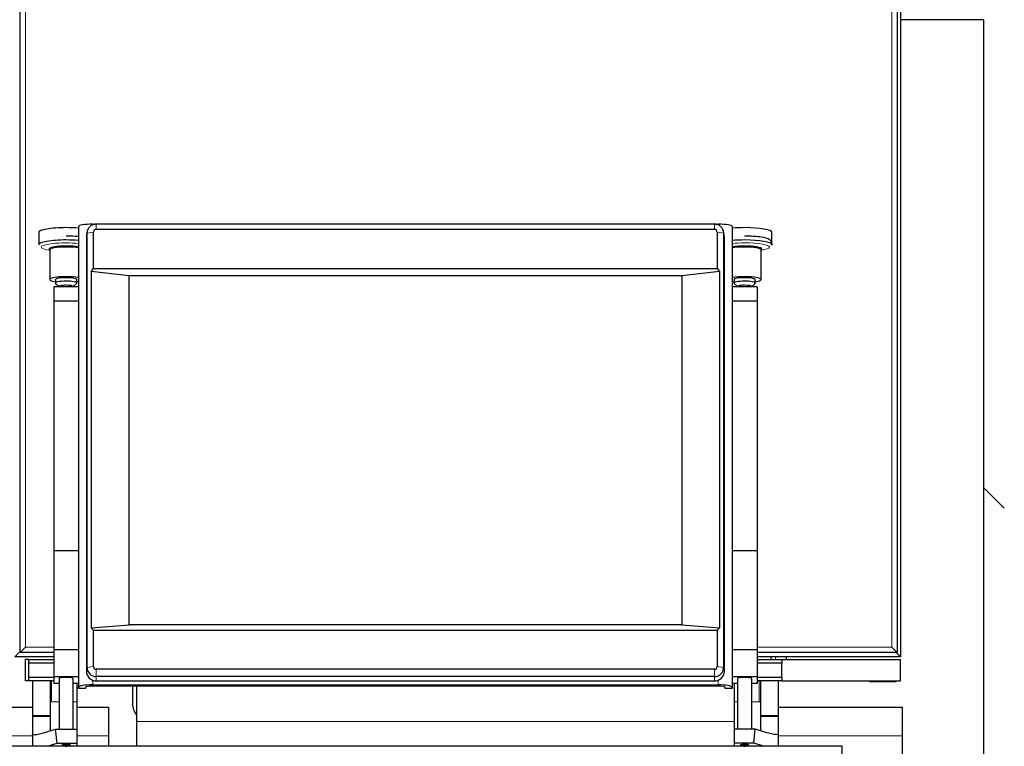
# Model space of a CAD drawing. Header units: inches. Extents: x 0 to 20790, y -12 to 14700.
# Tile 118 of 184: x 5818 to 6374, y 11817 to 12227. Entities that reach past the tile are written whole.
import ezdxf

# ---------------------------------------------------------------- set-up
doc = ezdxf.new("R2010")
doc.units = ezdxf.units.IN
doc.layers.add('1', color=7, linetype='Continuous', true_color=0xffffff)

msp = doc.modelspace()

# ---------------------------------------------------------------- linework, layer by layer
at = {"layer": '1', "color": 2, "linetype": 'Continuous', "lineweight": 25}
for p, q in [((6315.169, 12667.824), (6315.169, 11867.824)), ((5818.169, 11870.324), (5818.169, 12665.324)), ((6313.169, 12665.324), (6313.169, 11870.324)), ((6362.169, 12227.324), (6315.169, 12227.324)), ((6362.169, 11759.932), (6362.169, 12227.324)), ((5851.169, 12110.575), (5851.169, 11850.586)), ((5859.169, 12111.964), (5860.791, 12111.964)), ((6210.169, 12111.978), (5861.169, 12111.978)), ((6210.548, 12111.964), (6212.169, 12111.964)), ((6220.169, 12110.575), (6220.169, 11850.586)), ((5828.743, 12107.308), (5828.743, 12100.353)), ((5855.628, 12104.89), (5855.628, 11859.673)), ((5856.138, 12107.924), (5855.737, 12105.971)), ((5856.036, 11861.705), (5856.036, 12106.923)), ((5859.658, 12086.923), (5859.658, 12107.53)), ((6210.169, 12109.018), (5861.169, 12109.018)), ((6211.681, 12107.53), (6211.681, 12086.923)), ((6215.602, 12105.971), (6215.201, 12107.924)), ((6215.303, 12106.923), (6215.303, 11861.705)), ((6215.711, 11859.673), (6215.711, 12104.89)), ((6242.596, 12100.353), (6242.596, 12107.308)), ((6242.572, 12100.204), (6242.596, 12100.353)), ((5834.655, 12097.191), (5834.919, 12097.148)), ((5834.919, 12097.46), (5834.919, 12080.718)), ((6236.419, 12080.718), (6236.419, 12097.46)), ((6236.419, 12097.148), (6236.684, 12097.191)), ((5858.388, 12085.271), (5859.658, 12086.923)), ((5879.669, 12082.881), (5858.388, 12085.271)), ((5858.388, 12085.271), (5858.388, 11884.146)), ((5859.658, 12086.923), (6211.681, 12086.923)), ((6191.669, 12082.881), (5879.669, 12082.881)), ((5879.669, 11885.92), (5879.669, 12082.881)), ((6212.951, 12085.271), (6191.669, 12082.881)), ((6191.669, 12082.881), (6191.669, 11885.92)), ((6211.681, 12086.923), (6212.951, 12085.271)), ((6212.951, 12085.271), (6212.951, 11884.146)), ((5838.169, 12080.718), (5838.169, 12078.749)), ((5838.263, 12078.565), (5840.169, 12076.718)), ((5848.169, 12076.718), (5850.075, 12078.565)), ((5850.075, 12078.565), (5850.169, 12078.749)), ((5850.169, 12078.749), (5850.169, 12080.718)), ((6221.169, 12080.718), (6221.169, 12078.749)), ((6221.263, 12078.565), (6223.169, 12076.718)), ((6231.169, 12076.718), (6233.075, 12078.565)), ((6233.075, 12078.565), (6233.169, 12078.749)), ((6233.169, 12078.749), (6233.169, 12080.718)), ((5837.169, 12076.573), (5837.169, 12068.461)), ((5851.169, 12076.573), (5837.169, 12076.573)), ((5840.169, 12076.779), (5840.169, 12076.573)), ((5848.169, 12076.573), (5848.169, 12076.779)), ((6234.169, 12076.573), (6220.169, 12076.573)), ((6223.169, 12076.779), (6223.169, 12076.573)), ((6231.169, 12076.573), (6231.169, 12076.779)), ((6234.169, 12076.573), (6234.169, 12068.461)), ((5837.169, 12068.461), (5837.169, 11927.634)), ((5851.169, 12068.461), (5837.169, 12068.461)), ((6234.169, 12068.461), (6220.169, 12068.461)), ((6234.169, 12068.461), (6234.169, 11927.634)), ((6373.737, 11951.618), (6362.17, 11963.185)), ((5837.169, 11927.634), (5837.169, 11871.744)), ((5851.169, 11927.634), (5837.169, 11927.634)), ((6234.169, 11927.634), (6220.169, 11927.634)), ((6234.169, 11927.634), (6234.169, 11871.744)), ((5858.388, 11884.146), (5879.669, 11885.92)), ((5859.658, 11882.92), (5858.388, 11884.146)), ((5859.658, 11882.92), (6211.681, 11882.92)), ((5859.658, 11862.313), (5859.658, 11882.92)), ((6191.669, 11885.92), (5879.669, 11885.92)), ((6191.669, 11885.92), (6212.951, 11884.146)), ((6212.951, 11884.146), (6211.681, 11882.92)), ((6211.681, 11882.92), (6211.681, 11862.313)), ((5821.169, 11873.324), (5818.169, 11870.324)), ((5837.169, 11871.744), (5837.169, 11856.556)), ((5851.169, 11871.744), (5837.169, 11871.744)), ((6234.169, 11871.744), (6220.169, 11871.744)), ((6234.169, 11871.744), (6234.169, 11856.556)), ((6310.169, 11873.324), (6313.169, 11870.324)), ((5817.969, 11870.624), (5815.169, 11867.824)), ((5837.169, 11867.824), (5815.169, 11867.824)), ((5837.173, 11870.324), (5818.169, 11870.324)), ((5823.169, 11866.324), (5821.169, 11866.324)), ((5821.169, 11854.324), (5821.169, 11866.324)), ((5823.169, 11864.324), (5823.169, 11866.324)), ((5823.169, 11866.324), (5837.169, 11866.324)), ((6315.169, 11867.824), (6234.162, 11867.824)), ((6313.169, 11870.324), (6234.163, 11870.324)), ((6234.169, 11866.324), (6248.169, 11866.324)), ((6242.169, 11866.324), (6242.169, 11867.824)), ((6248.169, 11866.324), (6248.169, 11864.324)), ((6248.169, 11866.324), (6315.169, 11866.324)), ((6250.669, 11867.827), (6250.669, 11866.326)), ((6315.169, 11867.824), (6312.369, 11870.624)), ((6315.169, 11854.324), (6315.169, 11866.324)), ((5823.169, 11856.324), (5823.169, 11864.324)), ((5837.169, 11864.324), (5823.169, 11864.324)), ((6210.169, 11860.825), (5861.169, 11860.825)), ((6248.169, 11864.324), (6234.169, 11864.324)), ((6248.169, 11856.324), (6248.169, 11864.324)), ((5823.169, 11854.324), (5823.169, 11856.324)), ((5823.169, 11856.324), (5837.169, 11856.324)), ((5837.169, 11856.556), (5837.169, 11852.736)), ((5851.169, 11856.556), (5837.169, 11856.556)), ((5840.169, 11855.514), (5840.169, 11826.961)), ((5848.169, 11826.961), (5848.169, 11855.514)), ((6210.169, 11856.65), (5861.169, 11856.65)), ((6234.169, 11856.556), (6220.169, 11856.556)), ((6223.169, 11855.514), (6223.169, 11826.961)), ((6231.169, 11826.961), (6231.169, 11855.514)), ((6234.169, 11856.556), (6234.169, 11852.736)), ((6234.169, 11856.324), (6248.169, 11856.324)), ((6248.169, 11856.324), (6248.169, 11854.324)), ((5823.169, 11854.324), (5821.169, 11854.324)), ((5837.169, 11854.324), (5823.169, 11854.324)), ((5825.169, 11854.324), (5825.169, 11834.656)), ((5835.169, 11854.324), (5835.169, 11834.656)), ((5840.17, 11852.736), (5837.169, 11852.736)), ((5851.169, 11852.736), (5848.169, 11852.736)), ((5850.169, 11852.736), (5850.169, 11842.324)), ((5851.169, 11849.891), (5851.169, 11850.586)), ((5855.169, 11849.891), (5851.169, 11849.891)), ((5855.169, 11850.586), (5855.169, 11849.891)), ((5859.169, 11851.975), (6212.169, 11851.975)), ((6212.169, 11851.28), (5859.169, 11851.28)), ((5861.169, 11854.216), (6210.169, 11854.216)), ((5881.669, 11851.28), (5881.669, 11841.324)), ((5884.169, 11831.324), (5884.169, 11851.28)), ((6216.169, 11849.891), (6216.169, 11850.586)), ((6220.169, 11849.891), (6216.169, 11849.891)), ((6223.17, 11852.736), (6220.169, 11852.736)), ((6220.169, 11850.586), (6220.169, 11849.891)), ((6221.169, 11852.736), (6221.169, 11842.324)), ((6234.169, 11852.736), (6231.169, 11852.736)), ((6248.169, 11854.324), (6234.169, 11854.324)), ((6236.169, 11854.324), (6236.169, 11834.656)), ((6246.169, 11854.324), (6246.169, 11834.656)), ((6248.169, 11854.324), (6315.169, 11854.324)), ((6297.669, 11853.824), (6297.669, 11854.324)), ((6297.669, 11853.824), (6312.669, 11853.824)), ((6312.669, 11853.824), (6312.669, 11854.324)), ((5808.169, 11839.324), (5825.17, 11839.324)), ((5850.168, 11839.324), (5868.169, 11839.324)), ((5850.169, 11842.324), (5850.169, 11826.961)), ((5868.169, 11839.324), (5868.169, 11823.324)), ((6221.169, 11842.324), (6221.169, 11826.961)), ((6246.17, 11839.324), (6316.169, 11839.324)), ((6316.169, 11839.324), (6316.169, 11823.324)), ((5825.169, 11834.656), (5825.169, 11834.09)), ((5825.169, 11834.09), (5825.169, 11824.081)), ((5835.169, 11834.656), (5835.169, 11834.09)), ((5835.169, 11834.09), (5835.169, 11826.027)), ((6236.169, 11834.656), (6236.169, 11834.09)), ((6236.169, 11834.09), (6236.169, 11826.027)), ((6246.169, 11834.656), (6246.169, 11834.09)), ((6246.169, 11834.09), (6246.169, 11824.081)), ((5831.407, 11824.877), (5838.23, 11826.961)), ((5838.23, 11826.961), (5850.169, 11826.961)), ((5839.032, 11819.083), (5838.23, 11826.961)), ((5850.169, 11826.961), (5850.169, 11819.083)), ((5884.169, 11817.325), (5884.169, 11831.324)), ((6221.169, 11826.961), (6221.169, 11819.083)), ((6233.109, 11826.961), (6221.169, 11826.961)), ((6232.307, 11819.083), (6233.109, 11826.961)), ((6239.932, 11824.877), (6233.109, 11826.961)), ((5825.169, 11823.908), (5825.169, 11824.081)), ((5825.169, 11823.908), (5825.169, 11817.368)), ((5868.169, 11823.324), (5868.169, 11817.325)), ((6246.169, 11823.908), (6246.169, 11824.081)), ((6246.169, 11823.908), (6246.169, 11817.368)), ((6316.169, 11823.324), (6316.169, 11807.324)), ((6282.169, 11817.368), (5792.169, 11817.368)), ((5833.416, 11817.368), (5839.032, 11819.083)), ((5839.032, 11819.083), (5850.169, 11819.083)), ((5841.729, 11818.047), (5841.777, 11817.963)), ((5850.169, 11819.083), (5850.169, 11817.368)), ((6232.307, 11819.083), (6221.169, 11819.083)), ((6221.169, 11819.083), (6221.169, 11817.368)), ((6229.559, 11817.961), (6229.61, 11818.047)), ((6237.923, 11817.368), (6232.307, 11819.083)), ((6282.169, 11789.354), (6282.169, 11817.368))]:
    msp.add_line(p, q, dxfattribs=at)
at = {"layer": '1', "color": 110, "linetype": 'Continuous', "lineweight": 13}
for p, q in [((5817.969, 12665.024), (5817.969, 11870.624)), ((5821.169, 12662.324), (5821.169, 11873.324)), ((6310.169, 11873.324), (6310.169, 12662.324)), ((5859.169, 12111.964), (5859.169, 12111.578)), ((5861.169, 12109.018), (5861.169, 12111.978)), ((6210.169, 12109.018), (6210.169, 12111.978)), ((6212.169, 12111.964), (6212.169, 12111.578)), ((5856.036, 12106.923), (5855.628, 12104.89)), ((5859.658, 12107.53), (5856.036, 12106.923)), ((6211.681, 12107.53), (6215.303, 12106.923)), ((6215.303, 12106.923), (6215.711, 12104.89)), ((5821.169, 11873.324), (5837.177, 11873.324)), ((6234.168, 11873.324), (6310.169, 11873.324)), ((5817.969, 11870.624), (5818.17, 11870.624)), ((6244.669, 11866.326), (6244.669, 11867.827)), ((5856.036, 11861.705), (5855.628, 11859.673)), ((5859.658, 11862.313), (5856.036, 11861.705)), ((5861.169, 11860.825), (5861.169, 11856.65)), ((6210.169, 11860.825), (6210.169, 11856.65)), ((6211.681, 11862.313), (6215.303, 11861.705)), ((6215.303, 11861.705), (6215.711, 11859.673)), ((5859.169, 11854.587), (5859.169, 11851.975)), ((5861.169, 11856.65), (5861.169, 11854.216)), ((6210.169, 11856.65), (6210.169, 11854.216)), ((6212.169, 11854.587), (6212.169, 11851.975)), ((5835.969, 11854.324), (5835.969, 11842.324)), ((6235.369, 11854.324), (6235.369, 11842.324)), ((5835.169, 11842.324), (5835.969, 11842.324)), ((5835.969, 11842.324), (5840.17, 11842.324)), ((5848.169, 11842.324), (5850.169, 11842.324)), ((6223.17, 11842.324), (6221.169, 11842.324)), ((6235.369, 11842.324), (6231.169, 11842.324)), ((6235.369, 11842.324), (6236.169, 11842.324)), ((5835.169, 11834.656), (5825.169, 11834.656)), ((5835.169, 11834.09), (5825.169, 11834.09)), ((6236.169, 11834.656), (6246.169, 11834.656)), ((6236.169, 11834.09), (6246.169, 11834.09)), ((5884.169, 11831.324), (6221.165, 11831.324)), ((5808.169, 11823.324), (5825.17, 11823.324)), ((5850.168, 11823.324), (5868.169, 11823.324)), ((6246.17, 11823.324), (6316.169, 11823.324))]:
    msp.add_line(p, q, dxfattribs=at)
at = {"layer": '1', "color": 2, "linetype": 'Continuous', "lineweight": 25}
msp.add_arc((5891.669, 11841.324), 10, 180, 221.40962, dxfattribs=at)
for centre, major_axis, ratio, start_param, end_param in [((5859.169, 12110.575), (-8, 0), 0.1736482, 4.712389, 6.2831853), ((5861.169, 12106.923), (5.133, 0), 0.9848078, 1.5707963, 3.1415927), ((6210.169, 12106.923), (5.133, 0), 0.9848078, 0, 1.5707963), ((6212.169, 12110.575), (-8, 0), 0.1736482, 3.1415927, 4.712389), ((5844.169, 12107.308), (15.427, 0), 0.1736482, 1.5707963, 3.1415927), ((5844.169, 12107.308), (15.427, 0), 0.1736482, 1.0997538, 1.5707963), ((5861.169, 12104.89), (-5.542, 0), 0.9848078, 6.0838169, 6.2831853), ((5861.169, 12107.53), (1.511, 0), 0.9848078, 1.5707963, 3.1415927), ((6210.169, 12107.53), (1.511, 0), 0.9848078, 0, 1.5707963), ((6210.169, 12104.89), (-5.542, 0), 0.9848078, 3.1415927, 3.3409611), ((6227.169, 12107.308), (15.427, 0), 0.1736482, 1.5707963, 2.0418389), ((6227.169, 12107.308), (15.427, 0), 0.1736482, 0, 1.5707963), ((5844.169, 12100.353), (15.427, 0), 0.1736482, 1.5707963, 3.1415927), ((5844.169, 12097.939), (9.633, 0), 0.1736482, 1.5707963, 3.2641148), ((5844.169, 12097.46), (9.25, 0), 0.1736482, 1.5707963, 3.1415927), ((5844.169, 12100.353), (15.427, 0), 0.1736482, 1.0997538, 1.5707963), ((5844.169, 12097.939), (9.633, 0), 0.1736482, 0.7573202, 1.5707963), ((5844.169, 12097.46), (9.25, 0), 0.1736482, 0.7124543, 1.5707963), ((6227.169, 12100.353), (15.427, 0), 0.1736482, 1.5707963, 2.0418389), ((6227.169, 12097.939), (9.633, 0), 0.1736482, 1.5707963, 2.3842725), ((6227.169, 12097.46), (9.25, 0), 0.1736482, 1.5707963, 2.4291383), ((6227.169, 12100.353), (15.427, 0), 0.1736482, 0, 1.5707963), ((6227.169, 12097.939), (9.633, 0), 0.1736482, 0, 1.5707963), ((6227.169, 12097.46), (9.25, 0), 0.1736482, 0, 1.5707963), ((6227.169, 12097.939), (9.633, 0), 0.1736482, 5.9736403, 6.2831853), ((5844.169, 12080.718), (9.25, 0), 0.1736482, 1.5707963, 4.0066106), ((5844.169, 12078.749), (6, 0), 0.1736482, 1.5707963, 3.3188963), ((5844.169, 12080.718), (6, 0), 0.1736482, 1.5707963, 3.1415927), ((5844.169, 12076.779), (4, 0), 0.1736482, 1.5707963, 3.1415927), ((5844.169, 12080.718), (9.25, 0), 0.1736482, 0.7124543, 1.5707963), ((5844.169, 12080.718), (6, 0), 0.1736482, 0, 1.5707963), ((5844.169, 12078.749), (6, 0), 0.1736482, 0, 1.5707963), ((5844.169, 12076.779), (4, 0), 0.1736482, 0, 1.5707963), ((5844.169, 12080.718), (9.25, 0), 0.1736482, 5.4181674, 5.5706328), ((6227.169, 12080.718), (9.25, 0), 0.1736482, 1.5707963, 2.4291383), ((6227.169, 12080.718), (9.25, 0), 0.1736482, 3.8541451, 4.0066106), ((6227.169, 12078.749), (6, 0), 0.1736482, 1.5707963, 3.3188963), ((6227.169, 12080.718), (6, 0), 0.1736482, 1.5707963, 3.1415927), ((6227.169, 12076.779), (4, 0), 0.1736482, 1.5707963, 3.1415927), ((6227.169, 12080.718), (9.25, 0), 0.1736482, 0, 1.5707963), ((6227.169, 12080.718), (6, 0), 0.1736482, 0, 1.5707963), ((6227.169, 12078.749), (6, 0), 0.1736482, 0, 1.5707963), ((6227.169, 12076.779), (4, 0), 0.1736482, 0, 1.5707963), ((6227.169, 12080.718), (9.25, 0), 0.1736482, 5.4181674, 6.2831853), ((5861.169, 11861.705), (5.133, 0), 0.9848078, 3.1415927, 4.712389), ((5861.169, 11862.313), (1.511, 0), 0.9848078, 3.1415927, 4.712389), ((6210.169, 11862.313), (1.511, 0), 0.9848078, 4.712389, 6.2831853), ((6210.169, 11861.705), (5.133, 0), 0.9848078, 4.712389, 6.2831853), ((5844.169, 11855.514), (-4, 0), 0.1736482, 3.1415927, 6.2831853), ((5861.169, 11859.673), (-5.542, 0), 0.9848078, 0, 1.5707963), ((6210.169, 11859.673), (-5.542, 0), 0.9848078, 1.5707963, 3.1415927), ((6227.169, 11855.514), (-4, 0), 0.1736482, 3.1415927, 6.2831853), ((5859.169, 11850.586), (-8, 0), 0.1736482, 4.712389, 6.2831853), ((5859.169, 11850.586), (4, 0), 0.1736482, 1.5707963, 3.1415927), ((6212.169, 11850.586), (-8, 0), 0.1736482, 3.1415927, 4.712389), ((6212.169, 11850.586), (4, 0), 0.1736482, 0, 1.5707963), ((5825.347, 11824.647), (0, 0.8), 0.5773503, 2.7468995, 3.1663313), ((6245.992, 11824.647), (0, 0.8), 0.5773503, 3.116854, 3.5362858), ((5844.169, 11818.047), (-2.441, 0), 0.1736482, 4.712389, 6.2831853), ((5844.169, 11818.047), (-2.441, 0), 0.1736482, 2.9366037, 4.712389), ((6227.169, 11818.047), (2.441, 0), 0.1736482, 0, 3.3414765)]:
    msp.add_ellipse(centre, major_axis=major_axis, ratio=ratio, start_param=start_param, end_param=end_param, dxfattribs=at)
at = {"layer": '1', "color": 110, "linetype": 'Continuous', "lineweight": 13}
for centre, start_param, end_param in [((5844.169, 12098.967), 1.5707963, 3.9631191), ((5844.169, 12098.967), 1.0458558, 1.5707963), ((6227.169, 12098.967), 1.5707963, 2.0957368), ((6227.169, 12098.967), 0, 1.5707963), ((6227.169, 12098.967), 5.4616588, 6.2831853)]:
    msp.add_ellipse(centre, major_axis=(13.968, 0), ratio=0.1736482, start_param=start_param, end_param=end_param, dxfattribs=at)
for centre in [(5844.169, 11817.775), (6227.169, 11817.775)]:
    msp.add_ellipse(centre, major_axis=(1.75, 0), ratio=0.1736482, dxfattribs=at)
at = {"layer": '1', "color": 2, "linetype": 'Continuous', "lineweight": 25}
for points, knots in [([(5851.286, 12104.883), (5850.62, 12104.952), (5848.371, 12105.146), (5845.96, 12105.223), (5844.169, 12105.226)], [0, 0, 0, 0, 0.3082711, 1, 1, 1, 1]), ([(6242.483, 12100.185), (6242.605, 12100.476), (6242.77, 12101.16), (6242.323, 12102.286), (6241.496, 12103.097), (6239.992, 12103.898), (6237.199, 12104.579), (6232.339, 12105.115), (6228.96, 12105.223), (6227.169, 12105.226)], [0, 0, 0, 0, 0.0527024, 0.1288685, 0.1996631, 0.3051577, 0.5623061, 0.7839969, 1, 1, 1, 1]), ([(5825.358, 11823.847), (5825.865, 11823.869), (5826.371, 11823.906), (5827.382, 11824.012), (5827.887, 11824.081), (5828.895, 11824.251), (5829.398, 11824.353), (5830.404, 11824.589), (5830.906, 11824.724), (5831.407, 11824.877)], [0, 0, 0, 0, 0.25, 0.25, 0.5, 0.5, 0.75, 0.75, 1, 1, 1, 1]), ([(6245.98, 11823.847), (6245.474, 11823.869), (6244.968, 11823.906), (6243.957, 11824.012), (6243.452, 11824.081), (6242.444, 11824.251), (6241.94, 11824.353), (6240.935, 11824.589), (6240.433, 11824.724), (6239.932, 11824.877)], [0, 0, 0, 0, 0.25, 0.25, 0.5, 0.5, 0.75, 0.75, 1, 1, 1, 1]), ([(5841.803, 11817.951), (5841.831, 11817.923), (5841.932, 11817.828), (5842.16, 11817.717), (5842.56, 11817.581), (5843.16, 11817.495), (5843.806, 11817.451), (5844.127, 11817.459), (5844.19, 11817.461)], [0, 0, 0, 0, 0.043786, 0.162486, 0.3318552, 0.666082, 0.9345857, 1, 1, 1, 1]), ([(5844.19, 11817.461), (5844.406, 11817.459), (5844.88, 11817.468), (5845.607, 11817.555), (5846.103, 11817.648), (5846.429, 11817.864), (5846.527, 11817.94)], [0, 0, 0, 0, 0.2185705, 0.5049994, 0.8463662, 1, 1, 1, 1]), ([(6224.801, 11817.953), (6224.829, 11817.924), (6224.931, 11817.829), (6225.16, 11817.717), (6225.56, 11817.581), (6226.16, 11817.495), (6226.806, 11817.451), (6227.127, 11817.459), (6227.19, 11817.461)], [0, 0, 0, 0, 0.044851, 0.1634188, 0.3325994, 0.6664539, 0.9346585, 1, 1, 1, 1]), ([(6227.19, 11817.461), (6227.406, 11817.459), (6227.88, 11817.468), (6228.607, 11817.555), (6229.103, 11817.648), (6229.428, 11817.864), (6229.526, 11817.939)], [0, 0, 0, 0, 0.2186324, 0.5051422, 0.8466056, 1, 1, 1, 1])]:
    msp.add_open_spline(points, degree=3, knots=knots, dxfattribs=at)

doc.saveas('drawing.dxf')
